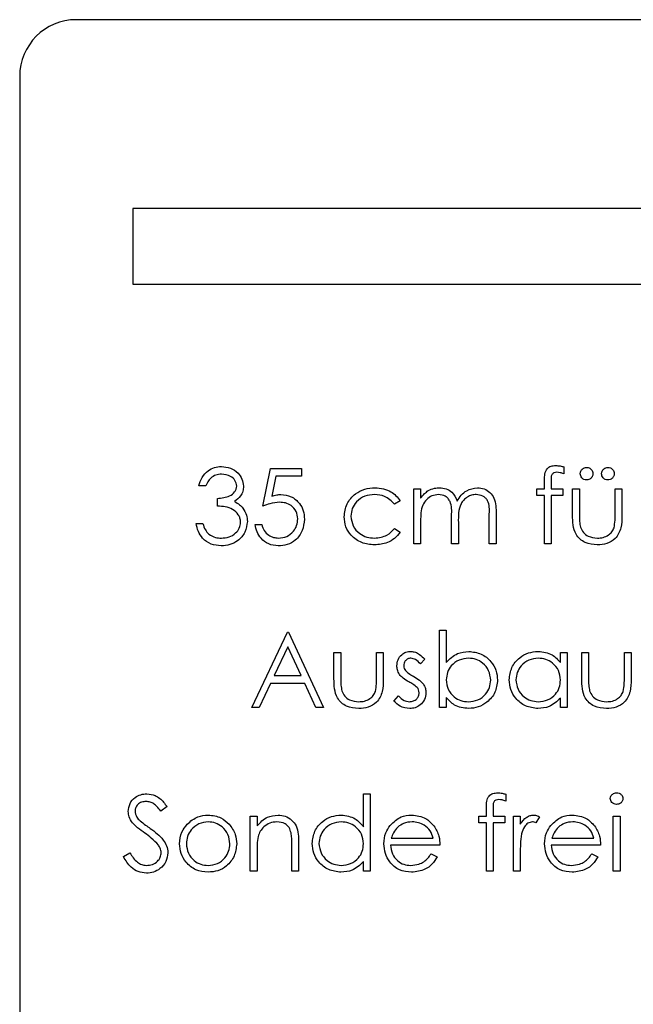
# Model space of a CAD drawing. Header units: millimetres. Extents: x 0 to 2100, y 0 to 1485.
# Tile 16 of 43: x 1219 to 1235, y 829 to 855. Entities that reach past the tile are written whole.
import ezdxf

# ---------------------------------------------------------------- set-up
doc = ezdxf.new("R2010")
doc.units = ezdxf.units.MM
doc.header["$LTSCALE"] = 5

msp = doc.modelspace()

# ---------------------------------------------------------------- linework, layer by layer
at = {"color": 7, "linetype": 'Continuous', "lineweight": 25}
for p, q in [((1245.032, 855.138), (1220.032, 855.138)), ((1218.532, 853.638), (1218.532, 804.638)), ((1221.532, 850.138), (1221.532, 848.138)), ((1237.497, 850.138), (1221.532, 850.138)), ((1221.532, 848.138), (1237.497, 848.138)), ((1224.973, 842.257), (1225.178, 843.257)), ((1225.178, 843.257), (1225.999, 843.257)), ((1225.999, 843.257), (1225.999, 843.052)), ((1232.947, 843.297), (1232.947, 843.11)), ((1225.318, 843.052), (1225.211, 842.526)), ((1225.999, 843.052), (1225.318, 843.052)), ((1232.435, 842.719), (1232.435, 842.953)), ((1232.615, 842.922), (1232.615, 842.719)), ((1223.46, 842.796), (1223.281, 842.796)), ((1228.973, 842.719), (1229.152, 842.719)), ((1228.973, 841.257), (1228.973, 842.719)), ((1229.152, 842.719), (1229.152, 842.465)), ((1232.229, 842.539), (1232.229, 842.719)), ((1232.229, 842.719), (1232.435, 842.719)), ((1232.615, 842.719), (1232.922, 842.719)), ((1232.922, 842.719), (1232.922, 842.539)), ((1233.178, 842.021), (1233.178, 842.719)), ((1233.178, 842.719), (1233.358, 842.719)), ((1233.358, 842.719), (1233.358, 842.041)), ((1234.306, 842.041), (1234.306, 842.719)), ((1234.306, 842.719), (1234.486, 842.719)), ((1234.486, 842.719), (1234.486, 842.007)), ((1223.768, 842.257), (1223.768, 842.463)), ((1228.614, 842.402), (1228.464, 842.309)), ((1232.435, 842.539), (1232.229, 842.539)), ((1232.435, 841.257), (1232.435, 842.539)), ((1232.615, 842.539), (1232.614, 841.257)), ((1232.922, 842.539), (1232.615, 842.539)), ((1229.152, 841.872), (1229.152, 841.257)), ((1229.973, 841.257), (1229.973, 842.001)), ((1230.973, 841.257), (1230.973, 842.05)), ((1231.152, 842.049), (1231.152, 841.257)), ((1223.204, 841.796), (1223.383, 841.796)), ((1224.768, 841.77), (1224.947, 841.77)), ((1228.464, 841.668), (1228.614, 841.569)), ((1230.152, 841.826), (1230.152, 841.257)), ((1229.152, 841.257), (1228.973, 841.257)), ((1230.152, 841.257), (1229.973, 841.257)), ((1231.152, 841.257), (1230.973, 841.257)), ((1232.614, 841.257), (1232.435, 841.257)), ((1224.678, 836.924), (1225.627, 838.924)), ((1225.627, 838.924), (1225.652, 838.924)), ((1225.652, 838.924), (1226.576, 836.924)), ((1229.652, 838.975), (1229.832, 838.975)), ((1229.652, 836.924), (1229.652, 838.975)), ((1229.832, 838.975), (1229.832, 838.12)), ((1225.638, 838.534), (1225.275, 837.77)), ((1225.99, 837.77), (1225.638, 838.534)), ((1226.858, 837.687), (1226.858, 838.386)), ((1226.858, 838.386), (1227.037, 838.386)), ((1227.037, 838.386), (1227.037, 837.708)), ((1227.986, 837.708), (1227.986, 838.386)), ((1227.986, 838.386), (1228.165, 838.386)), ((1228.165, 838.386), (1228.165, 837.674)), ((1229.268, 838.203), (1229.146, 838.078)), ((1232.858, 838.386), (1233.037, 838.386)), ((1232.858, 838.115), (1232.858, 838.386)), ((1233.037, 838.386), (1233.037, 836.924)), ((1233.422, 838.386), (1233.601, 838.386)), ((1233.422, 837.687), (1233.422, 838.386)), ((1233.601, 838.386), (1233.601, 837.708)), ((1234.55, 838.386), (1234.729, 838.386)), ((1234.55, 837.708), (1234.55, 838.386)), ((1234.729, 838.386), (1234.729, 837.674)), ((1225.275, 837.77), (1225.99, 837.77)), ((1225.178, 837.565), (1224.874, 836.924)), ((1226.085, 837.565), (1225.178, 837.565)), ((1226.38, 836.924), (1226.085, 837.565)), ((1228.447, 837.096), (1228.566, 837.232)), ((1229.832, 837.194), (1229.832, 836.924)), ((1232.858, 836.924), (1232.858, 837.177)), ((1224.874, 836.924), (1224.678, 836.924)), ((1226.576, 836.924), (1226.38, 836.924)), ((1229.832, 836.924), (1229.652, 836.924)), ((1233.037, 836.924), (1232.858, 836.924)), ((1227.64, 833.769), (1227.64, 834.642)), ((1227.64, 834.642), (1227.819, 834.642)), ((1227.819, 834.642), (1227.819, 832.591)), ((1231.409, 834.63), (1231.409, 834.443)), ((1222.435, 834.303), (1222.272, 834.18)), ((1224.64, 834.052), (1224.819, 834.052)), ((1224.64, 832.591), (1224.64, 834.052)), ((1224.819, 834.052), (1224.819, 833.789)), ((1230.691, 833.873), (1230.691, 834.052)), ((1230.691, 834.052), (1230.896, 834.052)), ((1230.896, 834.052), (1230.896, 834.286)), ((1231.077, 834.255), (1231.077, 834.052)), ((1231.077, 834.052), (1231.383, 834.052)), ((1231.383, 834.052), (1231.383, 833.873)), ((1231.614, 834.052), (1231.793, 834.052)), ((1231.614, 832.591), (1231.614, 834.052)), ((1231.793, 834.052), (1231.793, 833.837)), ((1232.306, 834.028), (1232.208, 833.872)), ((1234.255, 834.052), (1234.435, 834.052)), ((1234.255, 832.591), (1234.255, 834.052)), ((1234.435, 834.052), (1234.435, 832.591)), ((1230.896, 833.873), (1230.691, 833.873)), ((1230.896, 832.591), (1230.896, 833.873)), ((1231.383, 833.873), (1231.076, 833.873)), ((1231.076, 833.873), (1231.076, 832.591)), ((1225.742, 832.591), (1225.742, 833.278)), ((1225.922, 833.337), (1225.922, 832.591)), ((1229.665, 833.283), (1228.358, 833.283)), ((1228.376, 833.463), (1229.486, 833.463)), ((1233.922, 833.283), (1232.614, 833.283)), ((1232.633, 833.463), (1233.742, 833.463)), ((1221.281, 832.977), (1221.45, 833.078)), ((1224.819, 833.119), (1224.819, 832.591)), ((1229.429, 833.052), (1229.588, 832.969)), ((1231.793, 833.082), (1231.793, 832.591)), ((1233.685, 833.052), (1233.845, 832.969)), ((1227.64, 832.591), (1227.64, 832.844)), ((1224.819, 832.591), (1224.64, 832.591)), ((1225.922, 832.591), (1225.742, 832.591)), ((1227.819, 832.591), (1227.64, 832.591)), ((1231.076, 832.591), (1230.896, 832.591)), ((1231.793, 832.591), (1231.614, 832.591)), ((1234.435, 832.591), (1234.255, 832.591))]:
    msp.add_line(p, q, dxfattribs=at)
msp.add_arc((1220.032, 853.638), 1.5, 90, 180, dxfattribs=at)
for points, knots in [([(1223.281, 842.796), (1223.304, 842.873), (1223.35, 843.026), (1223.503, 843.196), (1223.687, 843.294), (1223.813, 843.304), (1223.876, 843.309)], [0, 0, 0, 0, 0.280288, 0.55968, 0.779747, 1, 1, 1, 1]), ([(1223.876, 843.309), (1223.957, 843.3), (1224.119, 843.283), (1224.313, 843.154), (1224.436, 842.98), (1224.452, 842.853), (1224.46, 842.789)], [0, 0, 0, 0, 0.280085, 0.559868, 0.780099, 1, 1, 1, 1]), ([(1232.435, 842.953), (1232.435, 843.004), (1232.435, 843.107), (1232.487, 843.25), (1232.606, 843.325), (1232.688, 843.331), (1232.729, 843.334)], [0, 0, 0, 0, 0.281848, 0.559462, 0.779305, 1, 1, 1, 1]), ([(1232.765, 843.155), (1232.738, 843.152), (1232.696, 843.149), (1232.65, 843.119), (1232.6, 843.051), (1232.608, 842.979), (1232.615, 842.922)], [0, 0, 0, 0, 0.249495, 0.374811, 0.499255, 1, 1, 1, 1]), ([(1232.729, 843.334), (1232.77, 843.331), (1232.844, 843.326), (1232.916, 843.306), (1232.947, 843.297)], [0, 0, 0, 0, 0.5597208, 1, 1, 1, 1]), ([(1232.947, 843.11), (1232.914, 843.123), (1232.856, 843.147), (1232.793, 843.152), (1232.765, 843.155)], [0, 0, 0, 0, 0.5602413, 1, 1, 1, 1]), ([(1233.383, 843.116), (1233.386, 843.141), (1233.392, 843.19), (1233.438, 843.244), (1233.492, 843.278), (1233.531, 843.281), (1233.55, 843.283)], [0, 0, 0, 0, 0.279555, 0.559203, 0.77952, 1, 1, 1, 1]), ([(1233.55, 843.283), (1233.575, 843.28), (1233.624, 843.275), (1233.677, 843.229), (1233.712, 843.174), (1233.715, 843.136), (1233.717, 843.116)], [0, 0, 0, 0, 0.279492, 0.559245, 0.779507, 1, 1, 1, 1]), ([(1233.947, 843.116), (1233.95, 843.141), (1233.956, 843.19), (1234.002, 843.244), (1234.056, 843.278), (1234.095, 843.281), (1234.114, 843.283)], [0, 0, 0, 0, 0.279555, 0.559203, 0.77952, 1, 1, 1, 1]), ([(1234.114, 843.283), (1234.139, 843.28), (1234.188, 843.275), (1234.242, 843.229), (1234.276, 843.174), (1234.279, 843.136), (1234.281, 843.116)], [0, 0, 0, 0, 0.279492, 0.559245, 0.779507, 1, 1, 1, 1]), ([(1223.878, 843.104), (1223.826, 843.099), (1223.723, 843.091), (1223.557, 842.991), (1223.497, 842.87), (1223.46, 842.796)], [0, 0, 0, 0, 0.280636, 0.560364, 1, 1, 1, 1]), ([(1224.281, 842.79), (1224.271, 842.842), (1224.25, 842.947), (1224.097, 843.077), (1223.961, 843.093), (1223.878, 843.104)], [0, 0, 0, 0, 0.278859, 0.560074, 1, 1, 1, 1]), ([(1233.55, 842.95), (1233.525, 842.953), (1233.476, 842.959), (1233.422, 843.004), (1233.389, 843.059), (1233.385, 843.097), (1233.383, 843.116)], [0, 0, 0, 0, 0.279601, 0.559295, 0.779654, 1, 1, 1, 1]), ([(1233.717, 843.116), (1233.714, 843.092), (1233.708, 843.043), (1233.662, 842.989), (1233.608, 842.955), (1233.569, 842.951), (1233.55, 842.95)], [0, 0, 0, 0, 0.279537, 0.559334, 0.779644, 1, 1, 1, 1]), ([(1234.114, 842.95), (1234.089, 842.953), (1234.04, 842.959), (1233.986, 843.004), (1233.953, 843.059), (1233.949, 843.097), (1233.947, 843.116)], [0, 0, 0, 0, 0.279601, 0.559295, 0.779654, 1, 1, 1, 1]), ([(1234.281, 843.116), (1234.278, 843.092), (1234.272, 843.043), (1234.226, 842.989), (1234.172, 842.955), (1234.133, 842.951), (1234.114, 842.95)], [0, 0, 0, 0, 0.279537, 0.559334, 0.779644, 1, 1, 1, 1]), ([(1223.768, 842.463), (1223.881, 842.473), (1224.05, 842.489), (1224.216, 842.606), (1224.273, 842.706), (1224.278, 842.762), (1224.281, 842.79)], [0, 0, 0, 0, 0.499418, 0.749016, 0.874544, 1, 1, 1, 1]), ([(1224.46, 842.789), (1224.457, 842.743), (1224.45, 842.65), (1224.378, 842.497), (1224.284, 842.423), (1224.227, 842.378)], [0, 0, 0, 0, 0.280508, 0.560792, 1, 1, 1, 1]), ([(1227.127, 841.976), (1227.143, 842.093), (1227.174, 842.327), (1227.398, 842.583), (1227.669, 842.723), (1227.853, 842.737), (1227.945, 842.745)], [0, 0, 0, 0, 0.279381, 0.558782, 0.779281, 1, 1, 1, 1]), ([(1227.945, 842.745), (1228.096, 842.728), (1228.366, 842.698), (1228.538, 842.492), (1228.614, 842.402)], [0, 0, 0, 0, 0.560655, 1, 1, 1, 1]), ([(1229.152, 842.465), (1229.185, 842.509), (1229.243, 842.587), (1229.321, 842.645), (1229.355, 842.67)], [0, 0, 0, 0, 0.560148, 1, 1, 1, 1]), ([(1229.355, 842.67), (1229.409, 842.694), (1229.505, 842.737), (1229.61, 842.742), (1229.656, 842.745)], [0, 0, 0, 0, 0.559743, 1, 1, 1, 1]), ([(1229.656, 842.745), (1229.715, 842.739), (1229.832, 842.727), (1230.023, 842.62), (1230.084, 842.478), (1230.122, 842.392)], [0, 0, 0, 0, 0.280809, 0.561507, 1, 1, 1, 1]), ([(1230.122, 842.392), (1230.155, 842.445), (1230.221, 842.552), (1230.397, 842.702), (1230.559, 842.729), (1230.658, 842.745)], [0, 0, 0, 0, 0.2812634, 0.5620938, 1, 1, 1, 1]), ([(1230.658, 842.745), (1230.718, 842.739), (1230.84, 842.728), (1230.997, 842.627), (1231.148, 842.403), (1231.151, 842.195), (1231.152, 842.049)], [0, 0, 0, 0, 0.186885, 0.373579, 0.560268, 1, 1, 1, 1]), ([(1224.227, 842.378), (1224.273, 842.353), (1224.356, 842.31), (1224.417, 842.238), (1224.443, 842.207)], [0, 0, 0, 0, 0.559795, 1, 1, 1, 1]), ([(1225.211, 842.526), (1225.254, 842.538), (1225.331, 842.559), (1225.411, 842.563), (1225.446, 842.565)], [0, 0, 0, 0, 0.560064, 1, 1, 1, 1]), ([(1225.446, 842.565), (1225.542, 842.555), (1225.733, 842.535), (1225.943, 842.355), (1226.06, 842.136), (1226.07, 841.986), (1226.076, 841.911)], [0, 0, 0, 0, 0.279688, 0.559025, 0.779292, 1, 1, 1, 1]), ([(1227.932, 842.565), (1227.843, 842.557), (1227.665, 842.541), (1227.459, 842.393), (1227.327, 842.201), (1227.313, 842.062), (1227.306, 841.992)], [0, 0, 0, 0, 0.280136, 0.559769, 0.77989, 1, 1, 1, 1]), ([(1228.464, 842.309), (1228.381, 842.392), (1228.232, 842.541), (1228.024, 842.558), (1227.932, 842.565)], [0, 0, 0, 0, 0.558451, 1, 1, 1, 1]), ([(1229.625, 842.565), (1229.566, 842.558), (1229.448, 842.543), (1229.3, 842.436), (1229.156, 842.218), (1229.154, 842.015), (1229.152, 841.872)], [0, 0, 0, 0, 0.186544, 0.37335, 0.56013, 1, 1, 1, 1]), ([(1229.973, 842.001), (1229.978, 842.132), (1229.985, 842.296), (1229.885, 842.461), (1229.785, 842.544), (1229.689, 842.557), (1229.625, 842.565)], [0, 0, 0, 0, 0.500537, 0.625897, 0.751368, 1, 1, 1, 1]), ([(1230.626, 842.565), (1230.585, 842.562), (1230.502, 842.555), (1230.387, 842.501), (1230.291, 842.421), (1230.15, 842.212), (1230.151, 841.997), (1230.152, 841.826)], [0, 0, 0, 0, 0.125317, 0.250662, 0.376086, 0.501515, 1, 1, 1, 1]), ([(1230.973, 842.05), (1230.977, 842.174), (1230.982, 842.33), (1230.875, 842.476), (1230.777, 842.548), (1230.687, 842.558), (1230.626, 842.565)], [0, 0, 0, 0, 0.499445, 0.624933, 0.750561, 1, 1, 1, 1]), ([(1224.383, 841.834), (1224.38, 841.869), (1224.374, 841.939), (1224.312, 842.065), (1224.126, 842.237), (1223.911, 842.249), (1223.768, 842.257)], [0, 0, 0, 0, 0.125587, 0.251191, 0.500605, 1, 1, 1, 1]), ([(1224.443, 842.207), (1224.482, 842.146), (1224.55, 842.036), (1224.559, 841.908), (1224.563, 841.852)], [0, 0, 0, 0, 0.559419, 1, 1, 1, 1]), ([(1225.414, 842.36), (1225.329, 842.351), (1225.178, 842.335), (1225.036, 842.281), (1224.973, 842.257)], [0, 0, 0, 0, 0.5594162, 1, 1, 1, 1]), ([(1225.896, 841.918), (1225.889, 841.988), (1225.874, 842.126), (1225.739, 842.276), (1225.576, 842.351), (1225.468, 842.357), (1225.414, 842.36)], [0, 0, 0, 0, 0.279539, 0.558617, 0.779047, 1, 1, 1, 1]), ([(1224.563, 841.852), (1224.548, 841.753), (1224.52, 841.557), (1224.332, 841.341), (1224.103, 841.224), (1223.948, 841.212), (1223.871, 841.206)], [0, 0, 0, 0, 0.279304, 0.558838, 0.779277, 1, 1, 1, 1]), ([(1226.076, 841.911), (1226.064, 841.807), (1226.04, 841.6), (1225.861, 841.359), (1225.623, 841.225), (1225.46, 841.212), (1225.378, 841.206)], [0, 0, 0, 0, 0.279864, 0.559271, 0.779424, 1, 1, 1, 1]), ([(1225.388, 841.411), (1225.463, 841.42), (1225.613, 841.438), (1225.78, 841.574), (1225.882, 841.742), (1225.891, 841.859), (1225.896, 841.918)], [0, 0, 0, 0, 0.279617, 0.559357, 0.779559, 1, 1, 1, 1]), ([(1227.93, 841.232), (1227.815, 841.242), (1227.586, 841.263), (1227.32, 841.457), (1227.153, 841.706), (1227.136, 841.886), (1227.127, 841.976)], [0, 0, 0, 0, 0.280077, 0.559647, 0.779819, 1, 1, 1, 1]), ([(1227.306, 841.992), (1227.319, 841.903), (1227.344, 841.725), (1227.515, 841.531), (1227.723, 841.427), (1227.863, 841.416), (1227.933, 841.411)], [0, 0, 0, 0, 0.279332, 0.558778, 0.779267, 1, 1, 1, 1]), ([(1233.833, 841.232), (1233.722, 841.241), (1233.5, 841.258), (1233.189, 841.55), (1233.182, 841.842), (1233.178, 842.021)], [0, 0, 0, 0, 0.28097, 0.559785, 1, 1, 1, 1]), ([(1233.358, 842.041), (1233.357, 841.977), (1233.357, 841.862), (1233.377, 841.749), (1233.386, 841.699)], [0, 0, 0, 0, 0.560377, 1, 1, 1, 1]), ([(1234.486, 842.007), (1234.484, 841.898), (1234.481, 841.681), (1234.34, 841.396), (1234.09, 841.248), (1233.919, 841.237), (1233.833, 841.232)], [0, 0, 0, 0, 0.281501, 0.559646, 0.779298, 1, 1, 1, 1]), ([(1234.277, 841.685), (1234.288, 841.751), (1234.307, 841.869), (1234.307, 841.988), (1234.306, 842.041)], [0, 0, 0, 0, 0.559371, 1, 1, 1, 1]), ([(1223.871, 841.206), (1223.779, 841.214), (1223.596, 841.23), (1223.379, 841.384), (1223.254, 841.586), (1223.22, 841.726), (1223.204, 841.796)], [0, 0, 0, 0, 0.279886, 0.558979, 0.779263, 1, 1, 1, 1]), ([(1223.383, 841.796), (1223.402, 841.738), (1223.434, 841.634), (1223.508, 841.554), (1223.54, 841.519)], [0, 0, 0, 0, 0.560694, 1, 1, 1, 1]), ([(1223.874, 841.411), (1223.943, 841.416), (1224.082, 841.425), (1224.249, 841.529), (1224.363, 841.671), (1224.377, 841.78), (1224.383, 841.834)], [0, 0, 0, 0, 0.280599, 0.560151, 0.780303, 1, 1, 1, 1]), ([(1225.378, 841.206), (1225.292, 841.215), (1225.121, 841.232), (1224.927, 841.385), (1224.807, 841.572), (1224.781, 841.704), (1224.768, 841.77)], [0, 0, 0, 0, 0.2796245, 0.5590192, 0.7793803, 1, 1, 1, 1]), ([(1224.947, 841.77), (1224.963, 841.714), (1224.994, 841.601), (1225.116, 841.487), (1225.252, 841.423), (1225.343, 841.415), (1225.388, 841.411)], [0, 0, 0, 0, 0.28005, 0.559166, 0.779583, 1, 1, 1, 1]), ([(1227.933, 841.411), (1228.049, 841.425), (1228.257, 841.451), (1228.401, 841.601), (1228.464, 841.668)], [0, 0, 0, 0, 0.5587885, 1, 1, 1, 1]), ([(1233.386, 841.699), (1233.408, 841.65), (1233.452, 841.552), (1233.613, 841.435), (1233.751, 841.42), (1233.835, 841.411)], [0, 0, 0, 0, 0.280117, 0.560544, 1, 1, 1, 1]), ([(1233.835, 841.411), (1233.887, 841.414), (1233.991, 841.42), (1234.124, 841.483), (1234.225, 841.573), (1234.259, 841.648), (1234.277, 841.685)], [0, 0, 0, 0, 0.28027, 0.560007, 0.780074, 1, 1, 1, 1]), ([(1223.54, 841.519), (1223.597, 841.483), (1223.7, 841.419), (1223.821, 841.414), (1223.874, 841.411)], [0, 0, 0, 0, 0.558748, 1, 1, 1, 1]), ([(1228.614, 841.569), (1228.568, 841.511), (1228.475, 841.394), (1228.238, 841.26), (1228.047, 841.242), (1227.93, 841.232)], [0, 0, 0, 0, 0.280196, 0.560588, 1, 1, 1, 1]), ([(1228.524, 838.028), (1228.53, 838.084), (1228.54, 838.196), (1228.638, 838.324), (1228.762, 838.401), (1228.85, 838.408), (1228.894, 838.411)], [0, 0, 0, 0, 0.279936, 0.559437, 0.779611, 1, 1, 1, 1]), ([(1228.894, 838.232), (1228.865, 838.228), (1228.808, 838.221), (1228.748, 838.165), (1228.71, 838.102), (1228.706, 838.057), (1228.704, 838.035)], [0, 0, 0, 0, 0.2793129, 0.5590715, 0.7795178, 1, 1, 1, 1]), ([(1228.894, 838.411), (1228.935, 838.407), (1229.017, 838.397), (1229.147, 838.324), (1229.222, 838.249), (1229.268, 838.203)], [0, 0, 0, 0, 0.2795531, 0.5597029, 1, 1, 1, 1]), ([(1229.146, 838.078), (1229.108, 838.122), (1229.039, 838.201), (1228.938, 838.222), (1228.894, 838.232)], [0, 0, 0, 0, 0.562045, 1, 1, 1, 1]), ([(1229.832, 838.12), (1229.926, 838.213), (1230.093, 838.378), (1230.326, 838.401), (1230.428, 838.411)], [0, 0, 0, 0, 0.559294, 1, 1, 1, 1]), ([(1230.424, 838.232), (1230.338, 838.221), (1230.167, 838.2), (1229.966, 838.054), (1229.85, 837.861), (1229.838, 837.725), (1229.832, 837.658)], [0, 0, 0, 0, 0.279786, 0.559477, 0.779627, 1, 1, 1, 1]), ([(1231.011, 837.652), (1230.999, 837.737), (1230.975, 837.908), (1230.818, 838.099), (1230.625, 838.212), (1230.491, 838.225), (1230.424, 838.232)], [0, 0, 0, 0, 0.279403, 0.559104, 0.779552, 1, 1, 1, 1]), ([(1230.428, 838.411), (1230.54, 838.398), (1230.765, 838.372), (1231.013, 838.165), (1231.168, 837.917), (1231.183, 837.74), (1231.191, 837.652)], [0, 0, 0, 0, 0.279577, 0.559334, 0.779604, 1, 1, 1, 1]), ([(1231.499, 837.659), (1231.513, 837.771), (1231.54, 837.995), (1231.752, 838.239), (1232.002, 838.389), (1232.178, 838.404), (1232.266, 838.411)], [0, 0, 0, 0, 0.279413, 0.559191, 0.779548, 1, 1, 1, 1]), ([(1232.269, 838.232), (1232.183, 838.222), (1232.012, 838.202), (1231.817, 838.049), (1231.7, 837.858), (1231.685, 837.724), (1231.678, 837.657)], [0, 0, 0, 0, 0.279767, 0.559291, 0.779719, 1, 1, 1, 1]), ([(1232.266, 838.411), (1232.398, 838.396), (1232.634, 838.37), (1232.789, 838.193), (1232.858, 838.115)], [0, 0, 0, 0, 0.559062, 1, 1, 1, 1]), ([(1232.858, 837.652), (1232.848, 837.738), (1232.829, 837.912), (1232.667, 838.102), (1232.473, 838.216), (1232.337, 838.226), (1232.269, 838.232)], [0, 0, 0, 0, 0.2796602, 0.5592103, 0.7794872, 1, 1, 1, 1]), ([(1228.591, 837.803), (1228.569, 837.842), (1228.531, 837.913), (1228.526, 837.993), (1228.524, 838.028)], [0, 0, 0, 0, 0.559587, 1, 1, 1, 1]), ([(1228.704, 838.035), (1228.707, 838.008), (1228.713, 837.96), (1228.741, 837.92), (1228.753, 837.902)], [0, 0, 0, 0, 0.559054, 1, 1, 1, 1]), ([(1227.513, 836.898), (1227.401, 836.907), (1227.18, 836.925), (1226.869, 837.217), (1226.862, 837.509), (1226.858, 837.687)], [0, 0, 0, 0, 0.28097, 0.559785, 1, 1, 1, 1]), ([(1227.037, 837.708), (1227.037, 837.643), (1227.037, 837.529), (1227.057, 837.416), (1227.066, 837.366)], [0, 0, 0, 0, 0.560377, 1, 1, 1, 1]), ([(1227.956, 837.352), (1227.967, 837.418), (1227.987, 837.536), (1227.986, 837.655), (1227.986, 837.708)], [0, 0, 0, 0, 0.559371, 1, 1, 1, 1]), ([(1228.843, 837.603), (1228.79, 837.633), (1228.695, 837.686), (1228.623, 837.767), (1228.591, 837.803)], [0, 0, 0, 0, 0.560659, 1, 1, 1, 1]), ([(1228.753, 837.902), (1228.789, 837.87), (1228.853, 837.811), (1228.929, 837.77), (1228.962, 837.752)], [0, 0, 0, 0, 0.559018, 1, 1, 1, 1]), ([(1228.962, 837.752), (1229.017, 837.721), (1229.116, 837.666), (1229.192, 837.583), (1229.225, 837.547)], [0, 0, 0, 0, 0.560649, 1, 1, 1, 1]), ([(1234.077, 836.898), (1233.965, 836.907), (1233.744, 836.925), (1233.433, 837.217), (1233.426, 837.509), (1233.422, 837.687)], [0, 0, 0, 0, 0.28097, 0.559785, 1, 1, 1, 1]), ([(1233.601, 837.708), (1233.601, 837.643), (1233.601, 837.529), (1233.621, 837.416), (1233.63, 837.366)], [0, 0, 0, 0, 0.560377, 1, 1, 1, 1]), ([(1234.52, 837.352), (1234.531, 837.418), (1234.551, 837.536), (1234.55, 837.655), (1234.55, 837.708)], [0, 0, 0, 0, 0.559371, 1, 1, 1, 1]), ([(1228.165, 837.674), (1228.164, 837.565), (1228.16, 837.348), (1228.02, 837.063), (1227.77, 836.915), (1227.598, 836.904), (1227.513, 836.898)], [0, 0, 0, 0, 0.281501, 0.559646, 0.779298, 1, 1, 1, 1]), ([(1229.065, 837.453), (1229.026, 837.485), (1228.958, 837.543), (1228.878, 837.585), (1228.843, 837.603)], [0, 0, 0, 0, 0.559074, 1, 1, 1, 1]), ([(1229.114, 837.313), (1229.111, 837.342), (1229.107, 837.392), (1229.078, 837.434), (1229.065, 837.453)], [0, 0, 0, 0, 0.559603, 1, 1, 1, 1]), ([(1229.225, 837.547), (1229.248, 837.507), (1229.287, 837.437), (1229.292, 837.356), (1229.293, 837.321)], [0, 0, 0, 0, 0.559466, 1, 1, 1, 1]), ([(1229.832, 837.658), (1229.842, 837.571), (1229.861, 837.398), (1230.022, 837.207), (1230.217, 837.094), (1230.353, 837.083), (1230.421, 837.078)], [0, 0, 0, 0, 0.279639, 0.559192, 0.779512, 1, 1, 1, 1]), ([(1230.421, 837.078), (1230.507, 837.088), (1230.678, 837.108), (1230.872, 837.26), (1230.99, 837.451), (1231.004, 837.585), (1231.011, 837.652)], [0, 0, 0, 0, 0.279756, 0.559279, 0.779725, 1, 1, 1, 1]), ([(1231.191, 837.652), (1231.177, 837.54), (1231.15, 837.315), (1230.937, 837.071), (1230.687, 836.921), (1230.511, 836.906), (1230.422, 836.898)], [0, 0, 0, 0, 0.279433, 0.559216, 0.779559, 1, 1, 1, 1]), ([(1232.261, 836.898), (1232.148, 836.912), (1231.924, 836.938), (1231.675, 837.145), (1231.521, 837.394), (1231.506, 837.571), (1231.499, 837.659)], [0, 0, 0, 0, 0.279573, 0.559333, 0.779589, 1, 1, 1, 1]), ([(1231.678, 837.657), (1231.69, 837.572), (1231.714, 837.401), (1231.872, 837.21), (1232.065, 837.098), (1232.2, 837.084), (1232.267, 837.078)], [0, 0, 0, 0, 0.279429, 0.559146, 0.77957, 1, 1, 1, 1]), ([(1232.267, 837.078), (1232.353, 837.088), (1232.524, 837.109), (1232.724, 837.256), (1232.84, 837.449), (1232.852, 837.584), (1232.858, 837.652)], [0, 0, 0, 0, 0.279822, 0.559387, 0.779603, 1, 1, 1, 1]), ([(1234.729, 837.674), (1234.728, 837.565), (1234.725, 837.348), (1234.584, 837.063), (1234.334, 836.915), (1234.163, 836.904), (1234.077, 836.898)], [0, 0, 0, 0, 0.281501, 0.559646, 0.779298, 1, 1, 1, 1]), ([(1227.066, 837.366), (1227.088, 837.317), (1227.132, 837.219), (1227.293, 837.102), (1227.43, 837.087), (1227.514, 837.078)], [0, 0, 0, 0, 0.280117, 0.560544, 1, 1, 1, 1]), ([(1227.514, 837.078), (1227.566, 837.081), (1227.67, 837.087), (1227.803, 837.15), (1227.904, 837.24), (1227.939, 837.314), (1227.956, 837.352)], [0, 0, 0, 0, 0.28027, 0.560007, 0.780074, 1, 1, 1, 1]), ([(1228.566, 837.232), (1228.612, 837.185), (1228.693, 837.103), (1228.806, 837.086), (1228.856, 837.078)], [0, 0, 0, 0, 0.560833, 1, 1, 1, 1]), ([(1228.856, 837.078), (1228.892, 837.082), (1228.965, 837.089), (1229.049, 837.15), (1229.105, 837.227), (1229.111, 837.285), (1229.114, 837.313)], [0, 0, 0, 0, 0.279988, 0.559745, 0.779963, 1, 1, 1, 1]), ([(1229.293, 837.321), (1229.286, 837.258), (1229.272, 837.132), (1229.155, 836.993), (1229.014, 836.91), (1228.915, 836.902), (1228.865, 836.898)], [0, 0, 0, 0, 0.2795483, 0.5592255, 0.7794753, 1, 1, 1, 1]), ([(1230.422, 836.898), (1230.291, 836.914), (1230.055, 836.941), (1229.9, 837.117), (1229.832, 837.194)], [0, 0, 0, 0, 0.558922, 1, 1, 1, 1]), ([(1232.858, 837.177), (1232.763, 837.087), (1232.593, 836.926), (1232.363, 836.907), (1232.261, 836.898)], [0, 0, 0, 0, 0.558763, 1, 1, 1, 1]), ([(1233.63, 837.366), (1233.652, 837.317), (1233.696, 837.219), (1233.857, 837.102), (1233.994, 837.087), (1234.078, 837.078)], [0, 0, 0, 0, 0.280117, 0.560544, 1, 1, 1, 1]), ([(1234.078, 837.078), (1234.13, 837.081), (1234.234, 837.087), (1234.367, 837.15), (1234.468, 837.24), (1234.503, 837.314), (1234.52, 837.352)], [0, 0, 0, 0, 0.28027, 0.560007, 0.780074, 1, 1, 1, 1]), ([(1228.865, 836.898), (1228.774, 836.91), (1228.612, 836.931), (1228.498, 837.046), (1228.447, 837.096)], [0, 0, 0, 0, 0.559289, 1, 1, 1, 1]), ([(1221.409, 834.175), (1221.418, 834.246), (1221.435, 834.388), (1221.571, 834.542), (1221.735, 834.628), (1221.846, 834.637), (1221.902, 834.642)], [0, 0, 0, 0, 0.279553, 0.558798, 0.779378, 1, 1, 1, 1]), ([(1221.902, 834.642), (1221.977, 834.633), (1222.1, 834.619), (1222.245, 834.523), (1222.347, 834.419), (1222.405, 834.342), (1222.435, 834.303)], [0, 0, 0, 0, 0.338729, 0.558835, 0.779344, 1, 1, 1, 1]), ([(1230.896, 834.286), (1230.896, 834.338), (1230.896, 834.441), (1230.949, 834.583), (1231.068, 834.658), (1231.149, 834.664), (1231.19, 834.668)], [0, 0, 0, 0, 0.281848, 0.559462, 0.779305, 1, 1, 1, 1]), ([(1231.19, 834.668), (1231.232, 834.665), (1231.306, 834.659), (1231.377, 834.639), (1231.409, 834.63)], [0, 0, 0, 0, 0.559721, 1, 1, 1, 1]), ([(1234.178, 834.513), (1234.181, 834.537), (1234.188, 834.584), (1234.235, 834.633), (1234.288, 834.663), (1234.325, 834.666), (1234.344, 834.668)], [0, 0, 0, 0, 0.279289, 0.558897, 0.779452, 1, 1, 1, 1]), ([(1234.344, 834.668), (1234.368, 834.665), (1234.415, 834.66), (1234.47, 834.62), (1234.506, 834.569), (1234.509, 834.532), (1234.511, 834.513)], [0, 0, 0, 0, 0.279869, 0.559866, 0.779911, 1, 1, 1, 1]), ([(1221.882, 834.437), (1221.841, 834.434), (1221.76, 834.428), (1221.662, 834.365), (1221.598, 834.279), (1221.592, 834.216), (1221.588, 834.184)], [0, 0, 0, 0, 0.280274, 0.559931, 0.77992, 1, 1, 1, 1]), ([(1222.272, 834.18), (1222.238, 834.224), (1222.181, 834.294), (1222.087, 834.38), (1221.989, 834.429), (1221.917, 834.434), (1221.882, 834.437)], [0, 0, 0, 0, 0.340409, 0.560482, 0.78018, 1, 1, 1, 1]), ([(1231.227, 834.488), (1231.199, 834.486), (1231.158, 834.482), (1231.111, 834.452), (1231.061, 834.385), (1231.07, 834.313), (1231.077, 834.255)], [0, 0, 0, 0, 0.249495, 0.374811, 0.499255, 1, 1, 1, 1]), ([(1231.409, 834.443), (1231.376, 834.456), (1231.317, 834.48), (1231.255, 834.486), (1231.227, 834.488)], [0, 0, 0, 0, 0.560241, 1, 1, 1, 1]), ([(1234.344, 834.36), (1234.321, 834.362), (1234.274, 834.368), (1234.22, 834.407), (1234.184, 834.458), (1234.18, 834.495), (1234.178, 834.513)], [0, 0, 0, 0, 0.279784, 0.559698, 0.779921, 1, 1, 1, 1]), ([(1234.511, 834.513), (1234.508, 834.489), (1234.501, 834.442), (1234.453, 834.394), (1234.4, 834.364), (1234.363, 834.361), (1234.344, 834.36)], [0, 0, 0, 0, 0.27916, 0.558862, 0.779356, 1, 1, 1, 1]), ([(1221.521, 833.871), (1221.485, 833.923), (1221.422, 834.015), (1221.413, 834.126), (1221.409, 834.175)], [0, 0, 0, 0, 0.55984, 1, 1, 1, 1]), ([(1221.588, 834.184), (1221.591, 834.156), (1221.595, 834.1), (1221.639, 834.008), (1221.689, 833.957), (1221.72, 833.925)], [0, 0, 0, 0, 0.279946, 0.559774, 1, 1, 1, 1]), ([(1222.968, 833.836), (1223.058, 833.914), (1223.22, 834.054), (1223.432, 834.071), (1223.525, 834.078)], [0, 0, 0, 0, 0.55888, 1, 1, 1, 1]), ([(1223.525, 834.078), (1223.644, 834.066), (1223.856, 834.043), (1224.012, 833.9), (1224.08, 833.837)], [0, 0, 0, 0, 0.559182, 1, 1, 1, 1]), ([(1224.819, 833.789), (1224.904, 833.881), (1225.057, 834.045), (1225.278, 834.068), (1225.375, 834.078)], [0, 0, 0, 0, 0.559141, 1, 1, 1, 1]), ([(1225.375, 834.078), (1225.441, 834.072), (1225.572, 834.061), (1225.744, 833.955), (1225.918, 833.722), (1225.92, 833.496), (1225.922, 833.337)], [0, 0, 0, 0, 0.187021, 0.37389, 0.56061, 1, 1, 1, 1]), ([(1226.281, 833.326), (1226.295, 833.438), (1226.322, 833.662), (1226.534, 833.905), (1226.784, 834.055), (1226.96, 834.07), (1227.048, 834.078)], [0, 0, 0, 0, 0.279413, 0.559191, 0.779548, 1, 1, 1, 1]), ([(1227.048, 834.078), (1227.18, 834.06), (1227.417, 834.028), (1227.571, 833.849), (1227.64, 833.769)], [0, 0, 0, 0, 0.558426, 1, 1, 1, 1]), ([(1228.346, 833.805), (1228.436, 833.894), (1228.597, 834.052), (1228.819, 834.07), (1228.918, 834.078)], [0, 0, 0, 0, 0.558577, 1, 1, 1, 1]), ([(1228.918, 834.078), (1229.048, 834.063), (1229.28, 834.036), (1229.437, 833.865), (1229.506, 833.79)], [0, 0, 0, 0, 0.558919, 1, 1, 1, 1]), ([(1231.793, 833.837), (1231.844, 833.906), (1231.914, 834.002), (1232.051, 834.069), (1232.117, 834.075), (1232.15, 834.078)], [0, 0, 0, 0, 0.558788, 0.779481, 1, 1, 1, 1]), ([(1232.15, 834.078), (1232.181, 834.074), (1232.237, 834.068), (1232.285, 834.04), (1232.306, 834.028)], [0, 0, 0, 0, 0.559243, 1, 1, 1, 1]), ([(1232.603, 833.805), (1232.693, 833.894), (1232.853, 834.052), (1233.076, 834.07), (1233.174, 834.078)], [0, 0, 0, 0, 0.558577, 1, 1, 1, 1]), ([(1233.174, 834.078), (1233.304, 834.063), (1233.536, 834.036), (1233.693, 833.865), (1233.763, 833.79)], [0, 0, 0, 0, 0.558919, 1, 1, 1, 1]), ([(1221.848, 833.599), (1221.783, 833.645), (1221.667, 833.727), (1221.565, 833.827), (1221.521, 833.871)], [0, 0, 0, 0, 0.5604127, 1, 1, 1, 1]), ([(1221.72, 833.925), (1221.77, 833.887), (1221.858, 833.819), (1221.949, 833.754), (1221.989, 833.726)], [0, 0, 0, 0, 0.559906, 1, 1, 1, 1]), ([(1222.768, 833.317), (1222.778, 833.425), (1222.797, 833.618), (1222.916, 833.769), (1222.968, 833.836)], [0, 0, 0, 0, 0.559285, 1, 1, 1, 1]), ([(1223.524, 833.898), (1223.439, 833.888), (1223.268, 833.867), (1223.081, 833.708), (1222.965, 833.518), (1222.953, 833.383), (1222.947, 833.316)], [0, 0, 0, 0, 0.279484, 0.559256, 0.779547, 1, 1, 1, 1]), ([(1224.101, 833.316), (1224.091, 833.402), (1224.072, 833.573), (1223.914, 833.761), (1223.726, 833.88), (1223.591, 833.892), (1223.524, 833.898)], [0, 0, 0, 0, 0.279586, 0.559398, 0.779653, 1, 1, 1, 1]), ([(1224.08, 833.837), (1224.145, 833.75), (1224.26, 833.594), (1224.274, 833.402), (1224.281, 833.317)], [0, 0, 0, 0, 0.559216, 1, 1, 1, 1]), ([(1225.344, 833.898), (1225.281, 833.892), (1225.154, 833.879), (1225.005, 833.776), (1224.897, 833.652), (1224.864, 833.558), (1224.847, 833.511)], [0, 0, 0, 0, 0.279553, 0.559373, 0.779703, 1, 1, 1, 1]), ([(1225.721, 833.611), (1225.707, 833.657), (1225.678, 833.75), (1225.548, 833.878), (1225.421, 833.891), (1225.344, 833.898)], [0, 0, 0, 0, 0.281192, 0.561331, 1, 1, 1, 1]), ([(1227.051, 833.898), (1226.965, 833.888), (1226.794, 833.868), (1226.599, 833.716), (1226.482, 833.525), (1226.467, 833.391), (1226.46, 833.324)], [0, 0, 0, 0, 0.279767, 0.559291, 0.779719, 1, 1, 1, 1]), ([(1227.64, 833.318), (1227.63, 833.405), (1227.611, 833.578), (1227.449, 833.769), (1227.255, 833.882), (1227.119, 833.893), (1227.051, 833.898)], [0, 0, 0, 0, 0.27966, 0.55921, 0.779487, 1, 1, 1, 1]), ([(1228.178, 833.317), (1228.187, 833.417), (1228.203, 833.594), (1228.302, 833.741), (1228.346, 833.805)], [0, 0, 0, 0, 0.559427, 1, 1, 1, 1]), ([(1228.927, 833.898), (1228.849, 833.892), (1228.711, 833.88), (1228.599, 833.798), (1228.55, 833.761)], [0, 0, 0, 0, 0.5594582, 1, 1, 1, 1]), ([(1229.486, 833.463), (1229.464, 833.532), (1229.42, 833.67), (1229.267, 833.809), (1229.096, 833.885), (1228.983, 833.894), (1228.927, 833.898)], [0, 0, 0, 0, 0.280138, 0.559194, 0.779598, 1, 1, 1, 1]), ([(1229.506, 833.79), (1229.558, 833.702), (1229.651, 833.545), (1229.661, 833.363), (1229.665, 833.283)], [0, 0, 0, 0, 0.5588968, 1, 1, 1, 1]), ([(1232.116, 833.898), (1232.074, 833.889), (1231.989, 833.871), (1231.88, 833.753), (1231.846, 833.648), (1231.826, 833.584)], [0, 0, 0, 0, 0.278336, 0.558768, 1, 1, 1, 1]), ([(1232.208, 833.872), (1232.191, 833.88), (1232.162, 833.894), (1232.13, 833.897), (1232.116, 833.898)], [0, 0, 0, 0, 0.560396, 1, 1, 1, 1]), ([(1232.435, 833.317), (1232.443, 833.417), (1232.459, 833.594), (1232.559, 833.741), (1232.603, 833.805)], [0, 0, 0, 0, 0.559427, 1, 1, 1, 1]), ([(1233.183, 833.898), (1233.106, 833.892), (1232.967, 833.88), (1232.856, 833.798), (1232.807, 833.761)], [0, 0, 0, 0, 0.559458, 1, 1, 1, 1]), ([(1233.742, 833.463), (1233.72, 833.532), (1233.676, 833.67), (1233.523, 833.809), (1233.353, 833.885), (1233.24, 833.894), (1233.183, 833.898)], [0, 0, 0, 0, 0.2801382, 0.5591944, 0.7795977, 1, 1, 1, 1]), ([(1233.763, 833.79), (1233.815, 833.702), (1233.908, 833.545), (1233.917, 833.363), (1233.922, 833.283)], [0, 0, 0, 0, 0.558897, 1, 1, 1, 1]), ([(1222.209, 833.28), (1222.147, 833.346), (1222.037, 833.464), (1221.906, 833.557), (1221.848, 833.599)], [0, 0, 0, 0, 0.559496, 1, 1, 1, 1]), ([(1221.989, 833.726), (1222.114, 833.633), (1222.289, 833.504), (1222.438, 833.263), (1222.453, 833.142), (1222.46, 833.081)], [0, 0, 0, 0, 0.5601154, 0.7802838, 1, 1, 1, 1]), ([(1224.847, 833.511), (1224.837, 833.439), (1224.819, 833.308), (1224.819, 833.177), (1224.819, 833.119)], [0, 0, 0, 0, 0.559658, 1, 1, 1, 1]), ([(1225.742, 833.278), (1225.743, 833.341), (1225.743, 833.452), (1225.728, 833.562), (1225.721, 833.611)], [0, 0, 0, 0, 0.560255, 1, 1, 1, 1]), ([(1228.55, 833.761), (1228.507, 833.712), (1228.429, 833.624), (1228.392, 833.512), (1228.376, 833.463)], [0, 0, 0, 0, 0.558795, 1, 1, 1, 1]), ([(1231.826, 833.584), (1231.814, 833.49), (1231.793, 833.324), (1231.793, 833.156), (1231.793, 833.082)], [0, 0, 0, 0, 0.559636, 1, 1, 1, 1]), ([(1232.807, 833.761), (1232.763, 833.712), (1232.685, 833.624), (1232.649, 833.512), (1232.633, 833.463)], [0, 0, 0, 0, 0.558795, 1, 1, 1, 1]), ([(1222.281, 833.084), (1222.276, 833.123), (1222.267, 833.195), (1222.227, 833.254), (1222.209, 833.28)], [0, 0, 0, 0, 0.55899, 1, 1, 1, 1]), ([(1223.525, 832.565), (1223.413, 832.576), (1223.189, 832.599), (1222.943, 832.807), (1222.792, 833.055), (1222.776, 833.23), (1222.768, 833.317)], [0, 0, 0, 0, 0.279776, 0.559179, 0.779592, 1, 1, 1, 1]), ([(1222.947, 833.316), (1222.958, 833.232), (1222.979, 833.063), (1223.132, 832.871), (1223.325, 832.762), (1223.458, 832.751), (1223.524, 832.745)], [0, 0, 0, 0, 0.2796181, 0.5591672, 0.7795123, 1, 1, 1, 1]), ([(1223.524, 832.745), (1223.609, 832.754), (1223.778, 832.774), (1223.97, 832.926), (1224.082, 833.117), (1224.095, 833.25), (1224.101, 833.316)], [0, 0, 0, 0, 0.279745, 0.559113, 0.779606, 1, 1, 1, 1]), ([(1224.281, 833.317), (1224.267, 833.206), (1224.239, 832.984), (1224.038, 832.734), (1223.788, 832.585), (1223.613, 832.572), (1223.525, 832.565)], [0, 0, 0, 0, 0.279521, 0.559381, 0.779507, 1, 1, 1, 1]), ([(1227.043, 832.565), (1226.93, 832.578), (1226.706, 832.605), (1226.457, 832.811), (1226.303, 833.061), (1226.288, 833.237), (1226.281, 833.326)], [0, 0, 0, 0, 0.279573, 0.559333, 0.779589, 1, 1, 1, 1]), ([(1226.46, 833.324), (1226.472, 833.238), (1226.496, 833.067), (1226.654, 832.877), (1226.847, 832.764), (1226.982, 832.751), (1227.049, 832.745)], [0, 0, 0, 0, 0.279429, 0.559146, 0.77957, 1, 1, 1, 1]), ([(1227.049, 832.745), (1227.135, 832.755), (1227.306, 832.776), (1227.506, 832.922), (1227.622, 833.116), (1227.634, 833.251), (1227.64, 833.318)], [0, 0, 0, 0, 0.279822, 0.559387, 0.779603, 1, 1, 1, 1]), ([(1228.913, 832.565), (1228.802, 832.575), (1228.58, 832.595), (1228.341, 832.808), (1228.202, 833.058), (1228.186, 833.231), (1228.178, 833.317)], [0, 0, 0, 0, 0.279885, 0.558859, 0.779462, 1, 1, 1, 1]), ([(1228.358, 833.283), (1228.367, 833.204), (1228.385, 833.046), (1228.527, 832.867), (1228.704, 832.76), (1228.829, 832.75), (1228.891, 832.745)], [0, 0, 0, 0, 0.279963, 0.559359, 0.779526, 1, 1, 1, 1]), ([(1233.17, 832.565), (1233.058, 832.575), (1232.836, 832.595), (1232.597, 832.808), (1232.458, 833.058), (1232.442, 833.231), (1232.435, 833.317)], [0, 0, 0, 0, 0.2798853, 0.5588589, 0.779462, 1, 1, 1, 1]), ([(1232.614, 833.283), (1232.623, 833.204), (1232.642, 833.046), (1232.783, 832.867), (1232.96, 832.76), (1233.085, 832.75), (1233.147, 832.745)], [0, 0, 0, 0, 0.2799631, 0.5593589, 0.7795256, 1, 1, 1, 1]), ([(1221.45, 833.078), (1221.509, 832.987), (1221.592, 832.859), (1221.761, 832.758), (1221.846, 832.749), (1221.889, 832.745)], [0, 0, 0, 0, 0.559321, 0.779782, 1, 1, 1, 1]), ([(1221.889, 832.745), (1221.943, 832.75), (1222.05, 832.761), (1222.181, 832.842), (1222.265, 832.957), (1222.275, 833.041), (1222.281, 833.084)], [0, 0, 0, 0, 0.280276, 0.560148, 0.780153, 1, 1, 1, 1]), ([(1222.46, 833.081), (1222.449, 832.999), (1222.427, 832.835), (1222.267, 832.661), (1222.082, 832.555), (1221.953, 832.545), (1221.889, 832.539)], [0, 0, 0, 0, 0.279183, 0.559085, 0.779446, 1, 1, 1, 1]), ([(1228.891, 832.745), (1228.964, 832.752), (1229.086, 832.764), (1229.241, 832.837), (1229.348, 832.934), (1229.402, 833.013), (1229.429, 833.052)], [0, 0, 0, 0, 0.339465, 0.559626, 0.779498, 1, 1, 1, 1]), ([(1233.147, 832.745), (1233.221, 832.752), (1233.342, 832.764), (1233.497, 832.837), (1233.604, 832.934), (1233.658, 833.013), (1233.685, 833.052)], [0, 0, 0, 0, 0.339465, 0.559626, 0.779498, 1, 1, 1, 1]), ([(1221.889, 832.539), (1221.815, 832.547), (1221.667, 832.562), (1221.439, 832.712), (1221.341, 832.876), (1221.281, 832.977)], [0, 0, 0, 0, 0.2798798, 0.5596658, 1, 1, 1, 1]), ([(1227.64, 832.844), (1227.545, 832.754), (1227.375, 832.593), (1227.145, 832.574), (1227.043, 832.565)], [0, 0, 0, 0, 0.558763, 1, 1, 1, 1]), ([(1229.588, 832.969), (1229.548, 832.902), (1229.466, 832.77), (1229.236, 832.6), (1229.036, 832.578), (1228.913, 832.565)], [0, 0, 0, 0, 0.280919, 0.561407, 1, 1, 1, 1]), ([(1233.845, 832.969), (1233.804, 832.902), (1233.722, 832.77), (1233.493, 832.6), (1233.292, 832.578), (1233.17, 832.565)], [0, 0, 0, 0, 0.280919, 0.561407, 1, 1, 1, 1])]:
    msp.add_open_spline(points, degree=3, knots=knots, dxfattribs=at)

doc.saveas('drawing.dxf')
